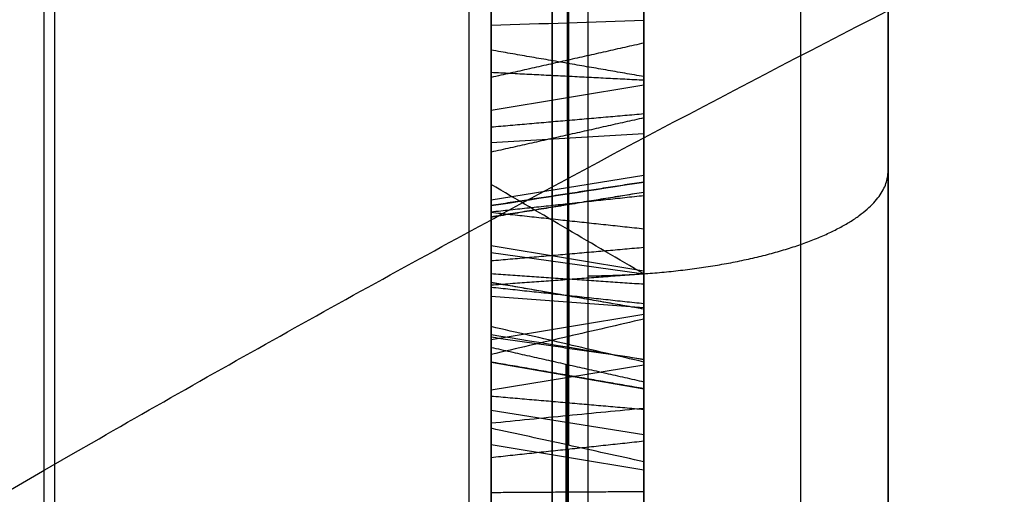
# Model space of a CAD drawing. Header units: millimetres. Extents: x 0 to 284, y -110 to 65.
# Tile 167 of 256: x 235.578 to 237.19, y -48.324 to -47.546. Entities that reach past the tile are written whole.
import ezdxf

# ---------------------------------------------------------------- set-up
doc = ezdxf.new("R2010")
doc.units = ezdxf.units.MM
doc.layers.add('Layer 01', color=18, linetype='Continuous', true_color=0x000000)

# ---------------------------------------------------------------- blocks, each defined once
blk = doc.blocks.new('Block 01')
at = {"layer": 'Layer 01'}
for p, q in [((236.4771, -48.1744, -22.3506), (236.4771, -45.4571, -21.1122)), ((236.475, -45.5978, -20.8043), (236.475, -47.7117, -21.7677)), ((236.6, -46.3725, -25.258), (236.6, -49.7631, -25.258)), ((236.6, -46.5416, -19.5308), (236.6, -47.8594, -19.5308)), ((236.475, -47.7353, -17.7241), (236.475, -46.9868, -17.4591)), ((236.35, -47.6615, -17.3627), (236.35, -47.0443, -17.3627)), ((236.475, -47.0997, -17.1403), (236.475, -47.8482, -17.4054)), ((236.475, -47.6128, -18.07), (236.475, -47.7353, -17.7241)), ((236.4766, -47.876, -18.1635), (236.4766, -47.6125, -18.0702)), ((236.35, -47.6948, -17.9044), (236.6, -47.6533, -17.8897)), ((236.35, -47.6601, -20.3675), (236.35, -47.6601, -20.0574)), ((236.35, -47.6601, -19.1698), (236.35, -47.6601, -18.8099)), ((236.475, -47.7117, -21.7677), (236.475, -47.9307, -21.2873)), ((236.35, -47.7475, -18.0943), (236.6, -47.7328, -18.1359)), ((236.35, -47.8412, -21.5367), (236.6, -47.8011, -21.5184)), ((236.35, -47.9809, -21.5772), (236.35, -47.8228, -21.5772)), ((236.475, -47.8482, -17.4054), (236.475, -48.2504, -16.2697)), ((236.35, -48.1359, -17.3627), (236.35, -47.8867, -17.3627)), ((236.475, -47.9983, -17.8173), (236.475, -47.8759, -18.1632)), ((236.35, -47.9016, -19.7367), (236.35, -48.1137, -19.7367)), ((236.35, -47.9163, -17.9829), (236.6, -47.9579, -17.9976)), ((236.4771, -47.9305, -21.2868), (236.4771, -48.0784, -21.3543)), ((236.35, -47.9993, -21.3428), (236.6, -48.0176, -21.3027)), ((236.475, -49.801, -18.4556), (236.475, -47.9983, -17.8173)), ((236.35, -48.0701, -16.8449), (236.6, -48.0285, -16.8302)), ((236.4768, -48.0653, -20.7699), (236.4768, -48.195, -20.4568)), ((236.35, -48.1524, -20.6179), (236.6, -48.1117, -20.601)), ((236.4725, -48.4073, -16.661), (236.4725, -48.1106, -17.4988)), ((236.4734, -48.1109, -17.4987), (236.4734, -49.4623, -17.9773)), ((236.4771, -48.2435, -22.1991), (236.4771, -48.1744, -22.3506)), ((236.35, -48.1859, -22.2715), (236.6, -48.226, -22.2897)), ((236.6, -48.1984, -17.3183), (236.6, -48.9054, -17.3183)), ((236.35, -48.2423, -17.0622), (236.6, -48.2839, -17.0769)), ((236.4758, -48.2503, -16.2695), (236.4758, -48.5284, -16.368))]:
    blk.add_line(p, q, dxfattribs=at)
at = {"layer": 'Layer 01', "extrusion": (-1, -2.15617e-13, -1.14291e-13)}
blk.add_arc((0, 0, -235.6175), 56.8059, 304.85095, 355.14905, dxfattribs=at)
at = {"layer": 'Layer 01', "extrusion": (0, -0.5, -0.866025)}
for centre, radius in [((237, 55.5, 11.25), 10), ((237, 55.5, 10), 8.75)]:
    blk.add_arc(centre, radius, 270, 0, dxfattribs=at)
at = {"layer": 'Layer 01', "extrusion": (-1, 3.49884e-13, -1.90616e-07)}
blk.add_arc((50.9195, -50.9892, -236.5087), 8.6049, 90, 129.90984, dxfattribs=at)
at = {"layer": 'Layer 01', "extrusion": (-3.51627e-16, 0.5, 0.866025)}
blk.add_arc((-237, 55.5, -10), 8.75, 180, 270, dxfattribs=at)
at = {"layer": 'Layer 01', "extrusion": (1, 3.61063e-12, 2.64288e-12)}
blk.add_arc((18, 4.5, 237), 80.0508, 209.421841, 216.497409, dxfattribs=at)
at = {"layer": 'Layer 01', "extrusion": (1, 4.6528e-15, 2.68629e-15)}
blk.add_open_spline([(236.6, -31.89, -45.7968), (236.6, -32.7106, -45.2254), (236.6, -33.9168, -44.3365), (236.6, -35.2808, -43.2438), (236.6, -35.952, -42.6835), (236.6, -36.2849, -42.3999), (236.6, -36.427, -42.2776), (236.6, -36.5216, -42.1959), (236.6, -36.568, -42.1557), (236.6, -37.3844, -41.4459), (236.6, -38.5079, -40.4138), (236.6, -39.7681, -39.1571), (236.6, -40.3854, -38.5156), (236.6, -40.6473, -38.2378), (236.6, -40.8213, -38.0521), (236.6, -40.9069, -37.96), (236.6, -41.6938, -37.1082), (236.6, -42.7099, -35.945), (236.6, -43.8379, -34.5402), (236.6, -44.309, -33.9279), (236.6, -44.6203, -33.5174), (236.6, -44.7737, -33.3123), (236.6, -46.158, -31.4336), (236.6, -47.2923, -29.6995), (236.6, -48.8481, -27.0048), (236.6, -49.5874, -25.6379), (236.6, -50.3823, -24.0087), (236.6, -50.7085, -23.3031), (236.6, -50.9228, -22.8311), (236.6, -51.029, -22.5927), (236.6, -51.5452, -21.4121), (236.6, -52.1245, -19.9804), (236.6, -52.7304, -18.2838), (236.6, -53.0158, -17.4288), (236.6, -53.1344, -17.061), (236.6, -53.2126, -16.8155), (236.6, -53.2517, -16.691), (236.6, -53.5918, -15.5972), (236.6, -54.0049, -14.1285), (236.6, -54.4159, -12.397), (236.6, -54.6038, -11.5267), (236.6, -54.6932, -11.0904), (236.6, -54.7307, -10.9032), (236.6, -54.7554, -10.7783), (236.6, -54.7679, -10.7147), (236.6, -55.1616, -8.6903), (236.6, -55.4371, -6.7122), (236.6, -55.6062, -4.7192)], degree=3, knots=[0, 0, 0, 0, 3.06257, 4.593855, 5.359497, 5.742318, 5.933729, 5.933729, 6.12514, 6.12514, 9.18771, 10.718994, 11.484637, 11.867458, 11.867458, 12.250279, 12.250279, 15.312849, 16.844134, 17.609777, 17.609777, 18.375419, 18.375419, 24.500559, 24.500559, 27.563129, 29.094413, 29.860056, 29.860056, 30.625698, 30.625698, 33.688268, 35.219553, 35.985196, 36.368017, 36.368017, 36.750838, 36.750838, 39.813408, 41.344693, 42.110335, 42.493156, 42.684567, 42.684567, 42.875978, 42.875978, 49.001117, 49.001117, 49.001117, 49.001117], dxfattribs=at)
at = {"layer": 'Layer 01', "extrusion": (1, 2.9115e-14, 1.74929e-14)}
blk.add_rational_spline([(236.3133, -32.2906, -46.372), (236.3133, -46.3148, -36.6064), (236.3133, -54.8595, -21.8066), (236.3133, -56.3046, -4.7785)], [0.856625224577, 0.80248953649, 0.80248953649, 0.856625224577], degree=3, dxfattribs=at)
at = {"layer": 'Layer 01'}
for points, degree in [([(235.6349, -38.224, -3.7198), (235.6349, -46.9151, -3.7198), (235.6349, -55.6062, -3.7198)], 2), ([(236.6, -55.6062, -4.7192), (236.6, -46.9151, -4.7192), (236.6, -38.224, -4.7192)], 2), ([(236.6, -45.4284, -21.123), (236.6, -46.8067, -21.7511), (236.6, -48.1851, -22.3793)], 2), ([(236.35, -48.1633, -22.3209), (236.35, -46.825, -21.711), (236.35, -45.4867, -21.1011)], 2), ([(236.6, -47.7008, -21.7385), (236.6, -46.6438, -21.2568), (236.6, -45.5869, -20.7751)], 2), ([(236.35, -45.6087, -20.8335), (236.35, -46.6657, -21.3152), (236.35, -47.7226, -21.7969)], 2), ([(236.35, -46.9201, -20.3037), (236.35, -47.1921, -20.4163), (236.35, -47.4272, -20.4376), (236.35, -47.633, -20.3761)], 3), ([(236.6, -46.9586, -17.4725), (236.6, -47.3329, -17.605), (236.6, -47.7072, -17.7376)], 2), ([(236.35, -47.7634, -17.7107), (236.35, -47.3892, -17.5782), (236.35, -47.0149, -17.4457)], 2), ([(236.35, -47.042, -20.0038), (236.35, -47.2365, -20.0844), (236.35, -47.4083, -20.1161), (236.35, -47.5553, -20.0891)], 3), ([(236.6, -47.8348, -17.3772), (236.6, -47.4605, -17.2447), (236.6, -47.0862, -17.1122)], 2), ([(236.35, -47.1131, -17.1684), (236.35, -47.4873, -17.301), (236.35, -47.8616, -17.4335)], 2), ([(236.35, -47.5553, -20.0891), (236.4333, -47.5527, -20.0746), (236.5167, -47.55, -20.0602), (236.6, -47.5474, -20.0457)], 3), ([(236.6, -47.5847, -18.0834), (236.475, -47.6128, -18.07), (236.35, -47.641, -18.0566)], 2), ([(236.6, -47.6396, -23.2621), (236.475, -47.6179, -23.2638), (236.35, -47.5963, -23.2656)], 2), ([(236.6, -47.7072, -17.7376), (236.6, -47.6459, -17.9105), (236.6, -47.5847, -18.0834)], 2), ([(236.6, -47.5847, -18.0834), (236.6, -47.737, -18.1374), (236.6, -47.8893, -18.1913)], 2), ([(236.6, -47.6456, -20.4183), (236.5167, -47.6414, -20.4042), (236.4333, -47.6372, -20.3902), (236.35, -47.633, -20.3761)], 3), ([(236.6, -47.6456, -20.4183), (236.475, -47.6393, -20.3972), (236.35, -47.633, -20.3761)], 2), ([(236.35, -47.641, -18.0566), (236.35, -47.7022, -17.8837), (236.35, -47.7634, -17.7107)], 2), ([(236.35, -47.8624, -18.135), (236.35, -47.7517, -18.0958), (236.35, -47.641, -18.0566)], 2), ([(236.6, -47.7008, -21.7385), (236.475, -47.7117, -21.7677), (236.35, -47.7226, -21.7969)], 2), ([(236.6, -47.7072, -17.7376), (236.475, -47.7353, -17.7241), (236.35, -47.7634, -17.7107)], 2), ([(236.6, -47.9197, -21.2581), (236.6, -47.8103, -21.4983), (236.6, -47.7008, -21.7385)], 2), ([(236.35, -47.7226, -21.7969), (236.35, -47.8321, -21.5567), (236.35, -47.9416, -21.3165)], 2), ([(236.6, -47.8123, -19.4062), (236.475, -47.8317, -19.3956), (236.35, -47.851, -19.3851)], 2), ([(236.6, -47.8123, -19.4062), (236.475, -47.8316, -19.3954), (236.35, -47.8508, -19.3847)], 2), ([(236.6, -47.8292, -19.8234), (236.475, -47.8497, -19.8315), (236.35, -47.8701, -19.8397)], 2), ([(236.6, -47.8292, -19.8234), (236.475, -47.8494, -19.8321), (236.35, -47.8696, -19.8409)], 2), ([(236.6, -47.8348, -17.3772), (236.475, -47.8482, -17.4054), (236.35, -47.8616, -17.4335)], 2), ([(236.6, -48.2369, -16.2415), (236.6, -48.0359, -16.8094), (236.6, -47.8348, -17.3772)], 2), ([(236.35, -47.8616, -17.4335), (236.35, -48.0627, -16.8656), (236.35, -48.2638, -16.2978)], 2), ([(236.6, -47.8893, -18.1913), (236.475, -47.8759, -18.1632), (236.35, -47.8624, -18.135)], 2), ([(236.35, -47.9849, -17.7892), (236.35, -47.9237, -17.9621), (236.35, -47.8624, -18.135)], 2), ([(236.6, -47.8893, -18.1913), (236.6, -47.9505, -18.0184), (236.6, -48.0118, -17.8454)], 2), ([(236.6, -47.9197, -21.2581), (236.475, -47.9307, -21.2873), (236.35, -47.9416, -21.3165)], 2), ([(236.6, -47.963, -19.2884), (236.475, -47.9457, -19.302), (236.35, -47.9284, -19.3156)], 2), ([(236.6, -48.1071, -21.3435), (236.6, -48.0134, -21.3008), (236.6, -47.9197, -21.2581)], 2), ([(236.35, -47.9416, -21.3165), (236.35, -47.9953, -21.341), (236.35, -48.0491, -21.3655)], 2), ([(236.6, -47.9798, -18.8816), (236.475, -47.9714, -18.902), (236.35, -47.9629, -18.9223)], 2), ([(236.6, -47.963, -19.2884), (236.475, -47.9722, -19.2684), (236.35, -47.9813, -19.2483)], 2), ([(236.6, -48.0204, -21.6057), (236.475, -47.9987, -21.6018), (236.35, -47.977, -21.5979)], 2), ([(236.6, -48.0203, -21.8324), (236.5167, -48.0059, -21.8353), (236.4333, -47.9915, -21.8382), (236.35, -47.9771, -21.8412)], 3), ([(236.6, -48.0118, -17.8454), (236.475, -47.9983, -17.8173), (236.35, -47.9849, -17.7892)], 2), ([(236.35, -49.7876, -18.4275), (236.35, -48.8863, -18.1083), (236.35, -47.9849, -17.7892)], 2), ([(236.6, -48.0118, -17.8454), (236.6, -48.9131, -18.1646), (236.6, -49.8144, -18.4838)], 2), ([(236.6, -48.1831, -20.4287), (236.6, -48.1099, -20.6053), (236.6, -48.0368, -20.7819)], 2), ([(236.6, -48.1034, -20.0057), (236.5167, -48.0898, -20.0001), (236.4333, -48.0762, -19.9946), (236.35, -48.0626, -19.989)], 3), ([(236.6, -48.1028, -22.0266), (236.475, -48.0847, -22.0391), (236.35, -48.0666, -22.0515)], 2), ([(236.35, -48.3999, -16.6173), (236.35, -48.2415, -17.0646), (236.35, -48.0831, -17.5119)], 2), ([(236.35, -48.0831, -17.5119), (236.475, -48.1112, -17.4985), (236.6, -48.1394, -17.4851)], 2), ([(236.35, -48.0831, -17.5119), (236.35, -48.8051, -17.7676), (236.35, -49.5271, -18.0233)], 2), ([(236.35, -48.2075, -20.4849), (236.35, -48.1512, -20.6209), (236.35, -48.0948, -20.7569)], 2), ([(236.6, -48.1508, -19.6566), (236.475, -48.129, -19.6601), (236.35, -48.1072, -19.6635)], 2), ([(236.6, -48.1508, -19.6566), (236.475, -48.129, -19.6602), (236.35, -48.1073, -19.6638)], 2), ([(236.6, -48.415, -16.7066), (236.6, -48.2772, -17.0958), (236.6, -48.1394, -17.4851)], 2), ([(236.6, -48.1394, -17.4851), (236.6, -48.7676, -17.7076), (236.6, -49.3959, -17.93)], 2), ([(236.6, -48.1851, -22.3793), (236.475, -48.1742, -22.3501), (236.35, -48.1633, -22.3209)], 2), ([(236.35, -48.2157, -22.2061), (236.35, -48.1895, -22.2635), (236.35, -48.1633, -22.3209)], 2), ([(236.6, -48.1851, -22.3793), (236.6, -48.2278, -22.2856), (236.6, -48.2705, -22.1919)], 2), ([(236.6, -48.2369, -16.2415), (236.475, -48.2504, -16.2697), (236.35, -48.2638, -16.2978)], 2), ([(236.6, -48.5415, -16.3494), (236.6, -48.3892, -16.2954), (236.6, -48.2369, -16.2415)], 2), ([(236.35, -48.2638, -16.2978), (236.35, -48.3894, -16.3423), (236.35, -48.515, -16.3868)], 2), ([(236.6, -48.3196, -20.8439), (236.475, -48.3204, -20.822), (236.35, -48.3212, -20.8)], 2)]:
    blk.add_open_spline(points, degree=degree, dxfattribs=at)
at = {"layer": 'Layer 01', "extrusion": (1, -2.50226e-14, -5.96634e-14)}
blk.add_rational_spline([(236.8566, -45.7423, -43.9298), (236.8566, -47.2595, -42.8171), (236.8566, -49.045, -42.2348), (236.8566, -50.9195, -42.2348)], [0.84738639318, 0.822265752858, 0.825345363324, 0.856625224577], degree=3, dxfattribs=at)
at = {"layer": 'Layer 01', "extrusion": (1, 4.64177e-14, 2.65076e-13)}
blk.add_rational_spline([(237, -46.3516, -43.1131), (237, -48.4702, -41.8844), (237, -50.9195, -41.8844)], [1, 0.965671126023, 1], degree=2, dxfattribs=at)
at = {"layer": 'Layer 01'}
for points, knots in [([(234.1964, -56.6316, 4.7535), (233.7084, -56.5947, 5.2946), (233.2564, -56.5477, 5.8568), (232.6316, -56.4589, 6.7315), (232.4347, -56.4267, 7.0248), (232.0572, -56.3557, 7.623), (231.8778, -56.317, 7.9266), (231.5374, -56.2329, 8.5423), (231.3752, -56.1871, 8.8571), (231.0719, -56.0889, 9.4906), (230.93, -56.0363, 9.811), (230.7318, -55.9519, 10.2969), (230.6691, -55.9232, 10.4575), (230.5477, -55.8637, 10.782), (230.3731, -55.7717, 11.2708), (230.2209, -55.6715, 11.7656), (230.0836, -55.5654, 12.2642), (230.0415, -55.5301, 12.4267), (229.961, -55.4566, 12.7567), (229.8477, -55.3437, 13.2529), (229.7568, -55.2226, 13.7527), (229.6047, -54.9687, 14.7568), (229.5436, -54.7857, 15.4269), (229.5198, -54.5627, 16.1846), (229.5178, -54.5386, 16.2655), (229.515, -54.4892, 16.4306), (229.5126, -54.4144, 16.678), (229.5195, -54.2356, 17.2547), (229.5471, -54.075, 17.7477), (229.6308, -53.7438, 18.7318), (229.725, -53.5099, 19.3853), (229.8741, -53.2319, 20.1169), (229.8907, -53.2018, 20.1954), (229.9255, -53.1404, 20.3548), (229.9795, -53.0477, 20.5936), (230.1176, -52.8278, 21.1485), (230.2565, -52.633, 21.6203), (230.3838, -52.4673, 22.0112), (230.409, -52.435, 22.0869), (230.4613, -52.3692, 22.2402), (230.5413, -52.27, 22.4696), (230.7393, -52.0357, 23.0016), (230.9285, -51.8301, 23.4515), (231.1306, -51.6213, 23.8974), (231.1984, -51.553, 24.0416), (231.3395, -51.4139, 24.3319), (231.5573, -51.2042, 24.7646), (231.793, -50.9911, 25.1894), (232.2884, -50.5611, 26.0286), (232.6494, -50.2702, 26.572), (233.8224, -49.3912, 28.1503), (234.717, -48.8017, 29.1238), (235.7697, -48.1971, 30.061), (235.8335, -48.1607, 30.1171), (235.9603, -48.0891, 30.2271), (236.1515, -47.982, 30.391), (236.3457, -47.876, 30.5512), (236.7384, -47.6654, 30.867), (237.0056, -47.5269, 31.0711), (237.3124, -47.3735, 31.2938), (237.3483, -47.3556, 31.3198), (237.4186, -47.3208, 31.3701), (237.5242, -47.2688, 31.4453), (237.7721, -47.1482, 31.6182), (237.9873, -47.0466, 31.7624), (238.4212, -46.8455, 32.0454), (238.7151, -46.7145, 32.2269), (239.0138, -46.5868, 32.4014)], [-34.117542, -34.117542, -34.117542, -34.117542, -31.985195, -31.985195, -30.919022, -30.919022, -29.852849, -29.852849, -28.786676, -28.786676, -27.720503, -27.720503, -27.187416, -27.187416, -26.654329, -25.588156, -25.588156, -25.05507, -25.05507, -24.521983, -23.45581, -23.45581, -21.323463, -21.323463, -21.05692, -21.05692, -20.790377, -20.25729, -19.191117, -19.191117, -17.058771, -17.058771, -16.792227, -16.792227, -16.525684, -15.992598, -14.926424, -14.926424, -14.659881, -14.659881, -14.393338, -13.860251, -12.794078, -12.794078, -12.260992, -12.260992, -11.727905, -10.661732, -10.661732, -8.529385, -8.529385, -4.264693, -4.264693, -3.998149, -3.998149, -3.731606, -3.19852, -3.19852, -2.132346, -2.132346, -1.999075, -1.999075, -1.865803, -1.59926, -1.066173, -1.066173, 0, 0, 0, 0]), ([(236.35, -47.5553, -20.0891), (236.35, -47.7016, -20.0625), (236.35, -47.8102, -19.9781), (236.35, -47.8696, -19.8409), (236.35, -47.8697, -19.8407), (236.35, -47.8698, -19.8405), (236.35, -47.8699, -19.8403)], [-0.436453, -0.436453, -0.436453, -0.436453, -0.0006574, -0.0006574, -0.0006574, 0, 0, 0, 0]), ([(236.35, -47.633, -20.3761), (236.35, -47.633, -20.3761), (236.35, -47.633, -20.3761), (236.35, -47.633, -20.3761), (236.35, -47.8372, -20.3152), (236.35, -47.978, -20.1874), (236.35, -48.0626, -19.989)], [0, 0, 0, 0, 0.0000309, 0.0000309, 0.0000309, 0.6190001, 0.6190001, 0.6190001, 0.6190001])]:
    blk.add_open_spline(points, degree=3, knots=knots, dxfattribs=at)
at = {"layer": 'Layer 01', "extrusion": (1, -4.55874e-14, 2.51325e-13)}
blk.add_open_spline([(236.6, -47.9798, -18.8816), (236.6, -47.4941, -18.6804), (236.6, -47.1111, -18.6119), (236.6, -46.8341, -18.6738)], degree=3, dxfattribs=at)
at = {"layer": 'Layer 01', "extrusion": (1, 0, 0)}
for points in [[(236.35, -47.9629, -18.9223), (236.35, -47.4809, -18.7226), (236.35, -47.1059, -18.6582), (236.35, -46.8438, -18.7168)], [(236.45, -46.8399, -18.6996), (236.45, -47.108, -18.6397), (236.45, -47.4862, -18.7057), (236.45, -47.9697, -18.906)], [(236.45, -47.4552, -22.8566), (236.45, -47.6439, -23.1235), (236.45, -47.6668, -23.3975), (236.45, -47.5217, -23.6934)], [(236.6, -47.5453, -23.7052), (236.6, -47.6944, -23.4014), (236.6, -47.6705, -23.1153), (236.6, -47.4768, -22.8412)], [(236.6, -48.1034, -20.0057), (236.6, -48.1517, -19.8834), (236.6, -48.169, -19.7673), (236.6, -48.1508, -19.6566)]]:
    blk.add_open_spline(points, degree=3, dxfattribs=at)
at = {"layer": 'Layer 01', "extrusion": (-1, 0, 0)}
for points in [[(236.6, -46.9032, -20.3444), (236.6, -47.1815, -20.4596), (236.6, -47.4278, -20.4834), (236.6, -47.6456, -20.4183)], [(236.45, -47.638, -20.393), (236.45, -47.4274, -20.4559), (236.45, -47.1879, -20.4336), (236.45, -46.9134, -20.3199)], [(236.45, -47.0487, -19.9875), (236.45, -47.2415, -20.0674), (236.45, -47.41, -20.0979), (236.45, -47.5521, -20.0717)], [(236.6, -47.0588, -19.9631), (236.6, -47.2491, -20.0419), (236.6, -47.4127, -20.0705), (236.6, -47.5474, -20.0457)], [(236.45, -48.0722, -21.3566), (236.45, -47.9932, -21.5358), (236.45, -47.9647, -21.6975), (236.45, -47.9944, -21.8377)], [(236.6, -48.0368, -20.7819), (236.6, -48.2199, -20.8578), (236.6, -48.4139, -20.8646), (236.6, -48.6187, -20.8024)], [(236.45, -48.611, -20.7771), (236.45, -48.4205, -20.835), (236.45, -48.2415, -20.8314), (236.45, -48.0715, -20.7672)], [(236.6, -48.521, -20.4573), (236.6, -48.4041, -20.4847), (236.6, -48.2913, -20.4736), (236.6, -48.1831, -20.4287)], [(236.45, -48.1976, -20.4628), (236.45, -48.3031, -20.5014), (236.45, -48.4136, -20.5097), (236.45, -48.527, -20.483)]]:
    blk.add_open_spline(points, degree=3, dxfattribs=at)
at = {"layer": 'Layer 01', "extrusion": (1, -1.71713e-13, 1.36278e-14)}
blk.add_open_spline([(236.35, -47.5059, -23.6856), (236.35, -47.6483, -23.395), (236.35, -47.6261, -23.129), (236.35, -47.4409, -22.8669)], degree=3, dxfattribs=at)
at = {"layer": 'Layer 01', "extrusion": (1, -3.69339e-13, 4.27223e-13)}
blk.add_open_spline([(236.6, -47.8123, -19.4062), (236.6, -47.7409, -19.2782), (236.6, -47.631, -19.1829), (236.6, -47.4832, -19.1217)], degree=3, dxfattribs=at)
at = {"layer": 'Layer 01', "extrusion": (1, 3.47653e-13, -4.01277e-13)}
blk.add_open_spline([(236.35, -47.8509, -19.3849), (236.35, -47.8509, -19.3848), (236.35, -47.8508, -19.3847), (236.35, -47.8508, -19.3847), (236.35, -47.7743, -19.2477), (236.35, -47.6558, -19.1454), (236.35, -47.5001, -19.0809)], degree=3, knots=[0, 0, 0, 0, 0.0002316, 0.0002316, 0.0002316, 0.4822055, 0.4822055, 0.4822055, 0.4822055], dxfattribs=at)
at = {"layer": 'Layer 01', "extrusion": (1, -1.95872e-13, 3.22231e-13)}
blk.add_open_spline([(236.45, -47.8355, -19.3934), (236.45, -47.8355, -19.3934), (236.45, -47.8354, -19.3933), (236.45, -47.8354, -19.3933), (236.45, -47.7609, -19.2599), (236.45, -47.6458, -19.1604), (236.45, -47.4933, -19.0972)], degree=3, knots=[0.0095907, 0.0095907, 0.0095907, 0.0095907, 0.009901, 0.009901, 0.009901, 1, 1, 1, 1], dxfattribs=at)
at = {"layer": 'Layer 01', "extrusion": (-1, -4.921e-12, -6.23653e-12)}
blk.add_open_spline([(236.6, -47.5474, -20.0457), (236.6, -47.6807, -20.0215), (236.6, -47.7752, -19.948), (236.6, -47.8292, -19.8234)], degree=3, dxfattribs=at)
at = {"layer": 'Layer 01', "extrusion": (-1, -1.43341e-13, -6.21005e-14)}
blk.add_open_spline([(236.45, -47.5521, -20.0717), (236.45, -47.6933, -20.0461), (236.45, -47.7962, -19.9661), (236.45, -47.8535, -19.8339), (236.45, -47.8535, -19.8338), (236.45, -47.8536, -19.8336), (236.45, -47.8536, -19.8335)], degree=3, knots=[0, 0, 0, 0, 0.990099, 0.990099, 0.990099, 0.9909693, 0.9909693, 0.9909693, 0.9909693], dxfattribs=at)
at = {"layer": 'Layer 01', "extrusion": (-1, -5.13672e-13, -3.55434e-13)}
blk.add_open_spline([(236.45, -48.0789, -19.9957), (236.45, -47.9925, -20.1986), (236.45, -47.8471, -20.3307), (236.45, -47.638, -20.393), (236.45, -47.638, -20.393), (236.45, -47.638, -20.393), (236.45, -47.638, -20.393)], degree=3, knots=[0.0005307, 0.0005307, 0.0005307, 0.0005307, 0.990099, 0.990099, 0.990099, 0.9901277, 0.9901277, 0.9901277, 0.9901277], dxfattribs=at)
at = {"layer": 'Layer 01', "extrusion": (-1, -1.96217e-13, -2.17708e-13)}
blk.add_open_spline([(236.6, -47.6456, -20.4183), (236.6, -47.862, -20.3538), (236.6, -48.0142, -20.2153), (236.6, -48.1034, -20.0057)], degree=3, dxfattribs=at)
at = {"layer": 'Layer 01', "extrusion": (-2.31774e-14, -0.939246, 0.343246)}
blk.add_rational_spline([(236.5087, -47.9659, -42.9071), (236.7975, -47.9641, -42.9023), (237, -47.8934, -42.7088), (237, -47.7943, -42.4375)], [0.969622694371, 0.784263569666, 0.784263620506, 0.96962284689], degree=3, dxfattribs=at)
at = {"layer": 'Layer 01', "extrusion": (-0.173648, 0.86487, -0.471006)}
blk.add_open_spline([(236.35, -47.8509, -19.3849), (236.4333, -47.8381, -19.392), (236.5167, -47.8252, -19.3991), (236.6, -47.8123, -19.4062)], degree=3, dxfattribs=at)
at = {"layer": 'Layer 01', "extrusion": (1, 5.89763e-12, -3.49731e-12)}
blk.add_open_spline([(236.35, -48.1073, -19.6637), (236.35, -48.1073, -19.6636), (236.35, -48.1072, -19.6636), (236.35, -48.1072, -19.6635), (236.35, -48.0913, -19.5631), (236.35, -48.0323, -19.4479), (236.35, -47.9284, -19.3156), (236.35, -47.891, -19.2681), (236.35, -47.8537, -19.2206), (236.35, -47.8163, -19.173)], degree=3, knots=[-0.580795, -0.580795, -0.580795, -0.580795, -0.5806825, -0.5806825, -0.5806825, -0.1813639, -0.1813639, -0.1813639, 0, 0, 0, 0], dxfattribs=at)
at = {"layer": 'Layer 01', "extrusion": (1, 0, 0)}
for points, knots in [([(236.35, -47.8163, -19.173), (236.35, -47.8713, -19.1981), (236.35, -47.9263, -19.2232), (236.35, -47.9813, -19.2483), (236.35, -48.3243, -19.4047), (236.35, -48.5651, -19.5634), (236.35, -48.7045, -19.7337), (236.35, -48.7046, -19.7337), (236.35, -48.7046, -19.7338), (236.35, -48.7047, -19.7338)], [-1.066968, -1.066968, -1.066968, -1.066968, -0.885604, -0.885604, -0.885604, -0.000213, -0.000213, -0.000213, 0, 0, 0, 0]), ([(236.45, -47.8536, -19.8335), (236.45, -47.8537, -19.8334), (236.45, -47.8537, -19.8333), (236.45, -47.8538, -19.8331), (236.45, -47.9154, -19.6784), (236.45, -47.9094, -19.5292), (236.45, -47.8355, -19.3935), (236.45, -47.8355, -19.3935), (236.45, -47.8355, -19.3934), (236.45, -47.8355, -19.3934)], [0.0090015, 0.0090015, 0.0090015, 0.0090015, 0.0098039, 0.0098039, 0.0098039, 0.9901961, 0.9901961, 0.9901961, 0.9904802, 0.9904802, 0.9904802, 0.9904802]), ([(236.45, -47.875, -19.2192), (236.45, -47.8974, -19.2477), (236.45, -47.9198, -19.2762), (236.45, -47.9423, -19.3047), (236.45, -48.0472, -19.4383), (236.45, -48.108, -19.5559), (236.45, -48.1247, -19.6608), (236.45, -48.1247, -19.6608), (236.45, -48.1247, -19.6608), (236.45, -48.1247, -19.6608)], [0.1117018, 0.1117018, 0.1117018, 0.1117018, 0.2667838, 0.2667838, 0.2667838, 0.9927404, 0.9927404, 0.9927404, 0.9928885, 0.9928885, 0.9928885, 0.9928885]), ([(236.45, -48.691, -19.7449), (236.45, -48.6909, -19.7449), (236.45, -48.6909, -19.7449), (236.45, -48.6909, -19.7448), (236.45, -48.5543, -19.5781), (236.45, -48.3158, -19.4202), (236.45, -47.974, -19.2643), (236.45, -47.941, -19.2493), (236.45, -47.908, -19.2342), (236.45, -47.875, -19.2192)], [0.0083296, 0.0083296, 0.0083296, 0.0083296, 0.0084937, 0.0084937, 0.0084937, 0.8578682, 0.8578682, 0.8578682, 0.9398799, 0.9398799, 0.9398799, 0.9398799])]:
    blk.add_open_spline(points, degree=3, knots=knots, dxfattribs=at)
at = {"layer": 'Layer 01', "extrusion": (0.153633, -0.435592, 0.886937)}
blk.add_open_spline([(236.6, -47.963, -19.2884), (236.5583, -47.9386, -19.2692), (236.5167, -47.9141, -19.25), (236.475, -47.8897, -19.2307), (236.4333, -47.8652, -19.2115), (236.3917, -47.8408, -19.1923), (236.35, -47.8163, -19.173)], degree=3, knots=[-0.3119873, -0.3119873, -0.3119873, -0.3119873, -0.1559936, -0.1559936, -0.1559936, 0, 0, 0, 0], dxfattribs=at)
at = {"layer": 'Layer 01', "extrusion": (1, 5.6683e-12, -2.2936e-13)}
blk.add_open_spline([(236.6, -47.8292, -19.8234), (236.6, -47.8884, -19.6748), (236.6, -47.8823, -19.5348), (236.6, -47.8123, -19.4062)], degree=3, dxfattribs=at)
at = {"layer": 'Layer 01', "extrusion": (-0.173648, 0.903649, 0.39149)}
blk.add_open_spline([(236.6, -47.8292, -19.8234), (236.5167, -47.8428, -19.829), (236.4333, -47.8563, -19.8347), (236.35, -47.8699, -19.8403)], degree=3, dxfattribs=at)
at = {"layer": 'Layer 01', "extrusion": (1, 7.64036e-12, -3.18583e-13)}
blk.add_open_spline([(236.35, -47.8699, -19.8403), (236.35, -47.87, -19.8401), (236.35, -47.8701, -19.8399), (236.35, -47.8701, -19.8397), (236.35, -47.9334, -19.6808), (236.35, -47.9275, -19.5254), (236.35, -47.851, -19.3851), (236.35, -47.851, -19.385), (236.35, -47.851, -19.385), (236.35, -47.8509, -19.3849)], degree=3, knots=[0, 0, 0, 0, 0.0006574, 0.0006574, 0.0006574, 0.4869461, 0.4869461, 0.4869461, 0.4871777, 0.4871777, 0.4871777, 0.4871777], dxfattribs=at)
at = {"layer": 'Layer 01', "extrusion": (-1, 1.72699e-12, 4.40459e-13)}
blk.add_open_spline([(236.35, -48.0491, -21.3655), (236.35, -47.9744, -21.5404), (236.35, -47.9473, -21.7003), (236.35, -47.9771, -21.8412)], degree=3, dxfattribs=at)
at = {"layer": 'Layer 01', "extrusion": (1, 2.53962e-12, -3.60972e-12)}
blk.add_open_spline([(236.35, -48.9023, -19.5832), (236.35, -48.709, -19.3242), (236.35, -48.3983, -19.1027), (236.35, -47.9629, -18.9223)], degree=3, dxfattribs=at)
at = {"layer": 'Layer 01', "extrusion": (1, -4.35235e-12, 2.21897e-12)}
blk.add_open_spline([(236.6, -48.1508, -19.6566), (236.6, -48.133, -19.5449), (236.6, -48.0694, -19.4237), (236.6, -47.963, -19.2884)], degree=3, dxfattribs=at)
at = {"layer": 'Layer 01', "extrusion": (1, 2.60451e-13, -3.89337e-13)}
blk.add_open_spline([(236.6, -47.963, -19.2884), (236.6, -48.3031, -19.4435), (236.6, -48.5381, -19.6001), (236.6, -48.6704, -19.7616)], degree=3, dxfattribs=at)
at = {"layer": 'Layer 01', "extrusion": (-1, 8.12399e-13, -7.64708e-13)}
blk.add_open_spline([(236.35, -47.9771, -21.8412), (236.35, -48.0047, -21.982), (236.35, -48.0852, -22.1048), (236.35, -48.2157, -22.2061)], degree=3, dxfattribs=at)
at = {"layer": 'Layer 01', "extrusion": (1, 3.47244e-12, -4.93135e-12)}
blk.add_open_spline([(236.45, -47.9697, -18.906), (236.45, -48.407, -19.0872), (236.45, -48.7206, -19.3102), (236.45, -48.9165, -19.5727)], degree=3, dxfattribs=at)
at = {"layer": 'Layer 01', "extrusion": (1, 2.97402e-12, -4.2182e-12)}
blk.add_open_spline([(236.6, -48.9377, -19.557), (236.6, -48.738, -19.2893), (236.6, -48.42, -19.0639), (236.6, -47.9798, -18.8816)], degree=3, dxfattribs=at)
at = {"layer": 'Layer 01', "extrusion": (-1, -1.18015e-13, 1.57365e-13)}
blk.add_open_spline([(236.45, -47.9944, -21.8377), (236.45, -48.0218, -21.9777), (236.45, -48.1031, -22.0998), (236.45, -48.2375, -22.2006)], degree=3, dxfattribs=at)
at = {"layer": 'Layer 01', "extrusion": (-1, 5.25233e-13, 9.32295e-14)}
blk.add_open_spline([(236.6, -48.0203, -21.8324), (236.6, -47.9908, -21.6937), (236.6, -48.0212, -21.5294), (236.6, -48.1071, -21.3435)], degree=3, dxfattribs=at)
at = {"layer": 'Layer 01', "extrusion": (-1, 3.9994e-13, -2.78287e-13)}
blk.add_open_spline([(236.6, -48.2705, -22.1919), (236.6, -48.1297, -22.0916), (236.6, -48.0474, -21.9711), (236.6, -48.0203, -21.8324)], degree=3, dxfattribs=at)
at = {"layer": 'Layer 01', "extrusion": (-0.173648, 0.909844, 0.37687)}
for points, knots in [([(236.6, -48.0368, -20.7819), (236.5583, -48.0464, -20.7779), (236.5166, -48.056, -20.7739), (236.4749, -48.0657, -20.7697), (236.4333, -48.0754, -20.7655), (236.3916, -48.0851, -20.7613), (236.35, -48.0948, -20.7569)], [0, 0, 0, 0, 0.1289296, 0.1289296, 0.1289296, 0.257862, 0.257862, 0.257862, 0.257862]), ([(236.6, -48.1831, -20.4287), (236.5584, -48.187, -20.4383), (236.5167, -48.1911, -20.4478), (236.4751, -48.1951, -20.4572), (236.4334, -48.1992, -20.4665), (236.3917, -48.2033, -20.4758), (236.35, -48.2075, -20.4849)], [-0.2574055, -0.2574055, -0.2574055, -0.2574055, -0.1287048, -0.1287048, -0.1287048, 0, 0, 0, 0])]:
    blk.add_open_spline(points, degree=3, knots=knots, dxfattribs=at)
at = {"layer": 'Layer 01', "extrusion": (-0.173648, -0.408393, 0.896137)}
blk.add_open_spline([(236.6, -48.1071, -21.3435), (236.5584, -48.0974, -21.3471), (236.5167, -48.0876, -21.3508), (236.475, -48.078, -21.3544), (236.4334, -48.0683, -21.3581), (236.3917, -48.0587, -21.3618), (236.35, -48.0491, -21.3655)], degree=3, knots=[-0.2575866, -0.2575866, -0.2575866, -0.2575866, -0.1287937, -0.1287937, -0.1287937, 0, 0, 0, 0], dxfattribs=at)
at = {"layer": 'Layer 01', "extrusion": (1, -2.92482e-11, -4.18911e-12)}
blk.add_open_spline([(236.35, -48.0626, -19.989), (236.35, -48.1086, -19.8723), (236.35, -48.1239, -19.7648), (236.35, -48.1073, -19.6638), (236.35, -48.1073, -19.6637), (236.35, -48.1073, -19.6637), (236.35, -48.1073, -19.6637)], degree=3, knots=[-0.3364831, -0.3364831, -0.3364831, -0.3364831, -0.0001126, -0.0001126, -0.0001126, 0, 0, 0, 0], dxfattribs=at)
at = {"layer": 'Layer 01', "extrusion": (1, 1.8539e-12, 5.07929e-13)}
blk.add_open_spline([(236.45, -48.1247, -19.6608), (236.45, -48.1247, -19.6609), (236.45, -48.1247, -19.6609), (236.45, -48.1247, -19.6609), (236.45, -48.1419, -19.7658), (236.45, -48.1258, -19.8768), (236.45, -48.0789, -19.9957)], degree=3, knots=[0.0096835, 0.0096835, 0.0096835, 0.0096835, 0.009901, 0.009901, 0.009901, 0.9991224, 0.9991224, 0.9991224, 0.9991224], dxfattribs=at)
at = {"layer": 'Layer 01', "extrusion": (-1, 5.77242e-14, -3.2739e-13)}
blk.add_open_spline([(236.35, -48.0948, -20.7569), (236.35, -48.256, -20.8137), (236.35, -48.425, -20.8152), (236.35, -48.6059, -20.7602)], degree=3, dxfattribs=at)
at = {"layer": 'Layer 01', "extrusion": (-0.173648, -0.971787, 0.159614)}
blk.add_open_spline([(236.35, -48.1073, -19.6637), (236.4333, -48.1218, -19.6613), (236.5167, -48.1363, -19.659), (236.6, -48.1508, -19.6566)], degree=3, dxfattribs=at)
at = {"layer": 'Layer 01', "extrusion": (-1, 1.15994e-13, -5.9665e-13)}
blk.add_open_spline([(236.35, -48.531, -20.5002), (236.35, -48.42, -20.5263), (236.35, -48.3112, -20.5198), (236.35, -48.2075, -20.4849)], degree=3, dxfattribs=at)
at = {"layer": 'Layer 01', "extrusion": (0.173648, 0.896137, 0.408393)}
blk.add_open_spline([(236.6, -48.2705, -22.1919), (236.5584, -48.2613, -22.1944), (236.5167, -48.2522, -22.1968), (236.475, -48.243, -22.1992), (236.4334, -48.2339, -22.2015), (236.3917, -48.2248, -22.2038), (236.35, -48.2157, -22.2061)], degree=3, knots=[0, 0, 0, 0, 0.1281708, 0.1281708, 0.1281708, 0.2563427, 0.2563427, 0.2563427, 0.2563427], dxfattribs=at)

msp = doc.modelspace()

# ---------------------------------------------------------------- block references
at = {"layer": 'Layer 01'}
msp.add_blockref('Block 01', (0, 0), dxfattribs=at)

doc.saveas('drawing.dxf')
